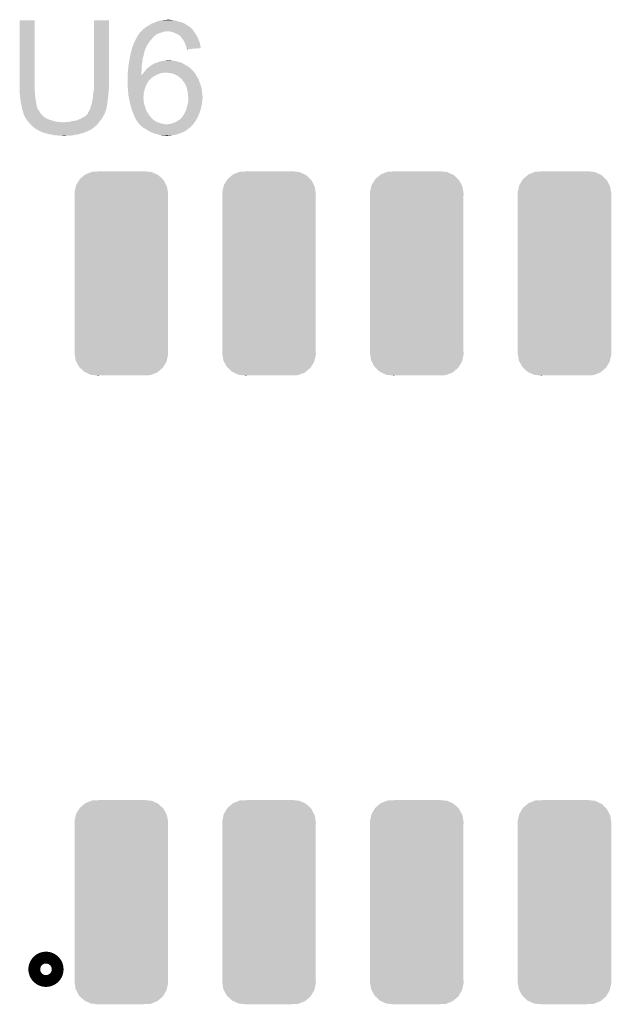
# Model space of a CAD drawing. Extents: x -52 to 48, y -3 to 57.
# Tile 61 of 96: x 14.49 to 19.58, y 23.53 to 31.99. Entities that reach past the tile are written whole.
import ezdxf

# ---------------------------------------------------------------- set-up
doc = ezdxf.new("R2010")
doc.units = 0
doc.layers.get('0').update_dxf_attribs({"linetype": 'CONTINUOUS'})
doc.layers.add('CLICK_SHIELD_FOR_RED_PITAYA_010', color=11, linetype='CONTINUOUS')
doc.layers.add('CLICK_SHIELD_FOR_RED_PITAYA_012', color=8, linetype='CONTINUOUS')

# ---------------------------------------------------------------- blocks, each defined once
blk = doc.blocks.new('CUSTOM_217')
for points in [[(-0.315758, 0.844808), (-0.308854, 0.850616), (0.318014, 0.844808), (0.305358, 0.850616)], [(-0.308854, 0.850616), (-0.257488, 0.870758), (0.305358, 0.850616), (0.261466, 0.870758)], [(-0.257488, 0.870758), (-0.250932, 0.873328), (0.261466, 0.870758), (0.236926, 0.873328)], [(-0.250932, 0.873328), (-0.188786, 0.8763), (0.236926, 0.873328), (0.208544, 0.8763)], [(0.188786, 0.8763), (0.199586, 0.877238), (0.208544, 0.8763), (0.199586, 0.877238)], [(-0.388734, 0.757366), (-0.361578, 0.802122), (0.387086, 0.757366), (0.363278, 0.802122)], [(-0.361578, 0.802122), (-0.35646, 0.810556), (0.363278, 0.802122), (0.354336, 0.810556)], [(-0.35646, 0.810556), (-0.315758, 0.844808), (0.354336, 0.810556), (0.318014, 0.844808)], [(-0.40259, 0.6858), (-0.402282, 0.696642), (0.40259, 0.6858), (0.400808, 0.696642)], [(-0.401344, 0.664192), (-0.40259, 0.6858), (0.40132, 0.664192), (0.40259, 0.6858)], [(-0.402282, 0.696642), (-0.391004, 0.747192), (0.400808, 0.696642), (0.392496, 0.747192)], [(-0.391004, 0.747192), (-0.388734, 0.757366), (0.392496, 0.747192), (0.387086, 0.757366)], [(-0.40132, 0.663766), (-0.401344, 0.664192), (0.40132, 0.663766), (0.40132, 0.664192)], [(-0.40132, -0.663766), (-0.40132, 0.663766), (0.40132, -0.663766), (0.40132, 0.663766)], [(-0.40259, -0.6858), (-0.401346, -0.66419), (0.40259, -0.6858), (0.40132, -0.66419)], [(-0.401346, -0.66419), (-0.40132, -0.663766), (0.40132, -0.66419), (0.40132, -0.663766)], [(-0.400808, -0.696638), (-0.40259, -0.6858), (0.402284, -0.696638), (0.40259, -0.6858)], [(-0.392496, -0.747192), (-0.400808, -0.696638), (0.391004, -0.747192), (0.402284, -0.696638)], [(-0.387086, -0.757362), (-0.392496, -0.747192), (0.388736, -0.757362), (0.391004, -0.747192)], [(-0.36328, -0.802122), (-0.387086, -0.757362), (0.361578, -0.802122), (0.388736, -0.757362)], [(-0.354338, -0.810554), (-0.36328, -0.802122), (0.356462, -0.810554), (0.361578, -0.802122)], [(-0.318016, -0.84481), (-0.354338, -0.810554), (0.315752, -0.84481), (0.356462, -0.810554)], [(-0.305368, -0.850614), (-0.318016, -0.84481), (0.308856, -0.850614), (0.315752, -0.84481)], [(-0.26147, -0.87076), (-0.305368, -0.850614), (0.257476, -0.87076), (0.308856, -0.850614)], [(-0.236966, -0.873326), (-0.26147, -0.87076), (0.250932, -0.873326), (0.257476, -0.87076)], [(-0.208568, -0.8763), (-0.236966, -0.873326), (0.188786, -0.8763), (0.250932, -0.873326)], [(-0.199592, -0.87724), (-0.208568, -0.8763), (-0.199592, -0.87724), (-0.188786, -0.8763)]]:
    blk.add_solid(points)

msp = doc.modelspace()

# ---------------------------------------------------------------- linework, layer by layer
at = {"layer": 'CLICK_SHIELD_FOR_RED_PITAYA_010', "const_width": 0.20066}
msp.add_lwpolyline([(14.66596, 23.83536, 1), (14.76756, 23.83536, 1)], format="xyb", close=True, dxfattribs=at)
at = {"layer": 'CLICK_SHIELD_FOR_RED_PITAYA_010'}
for points in [[(14.4907, 31.37916), (14.49073, 31.986188), (14.62024, 31.37916), (14.62024, 31.986188)], [(14.49073, 31.986188), (14.490732, 31.98622), (14.62024, 31.986188), (14.490732, 31.98622)], [(15.12824, 31.42234), (15.12827, 31.986188), (15.25778, 31.42234), (15.25778, 31.986188)], [(15.12827, 31.986188), (15.128272, 31.98622), (15.25778, 31.986188), (15.128272, 31.98622)], [(15.64386, 31.96336), (15.664182, 31.97352), (15.897862, 31.96336), (15.86484, 31.97352)], [(15.664182, 31.97352), (15.687042, 31.98114), (15.86484, 31.97352), (15.8369, 31.98114)], [(15.687042, 31.98114), (15.71244, 31.98622), (15.8369, 31.98114), (15.80896, 31.98622)], [(15.71244, 31.98622), (15.740378, 31.98876), (15.80896, 31.98622), (15.798802, 31.98876)], [(15.740378, 31.98876), (15.768318, 31.9913), (15.788642, 31.98876), (15.778482, 31.9913)], [(15.521964, 31.879546), (15.527006, 31.88208), (15.702298, 31.879546), (15.7099, 31.88208)], [(15.527006, 31.88208), (15.52701, 31.882082), (15.7099, 31.88208), (15.709906, 31.882082)], [(15.52701, 31.882082), (15.53209, 31.88716), (15.709906, 31.882082), (15.72768, 31.88716)], [(15.53209, 31.88716), (15.534632, 31.8897), (15.72768, 31.88716), (15.74038, 31.8897)], [(15.534632, 31.8897), (15.537174, 31.89224), (15.74038, 31.8897), (15.750538, 31.89224)], [(15.537174, 31.89224), (15.53972, 31.894782), (15.987396, 31.89224), (15.98549, 31.894782)], [(15.53972, 31.894782), (15.543528, 31.89986), (15.98549, 31.894782), (15.98168, 31.89986)], [(15.543528, 31.89986), (15.547342, 31.904942), (15.98168, 31.89986), (15.978292, 31.904942)], [(15.547342, 31.904942), (15.550726, 31.90748), (15.978292, 31.904942), (15.9766, 31.90748)], [(15.550726, 31.90748), (15.5575, 31.91256), (15.9766, 31.90748), (15.971512, 31.91256)], [(15.5575, 31.91256), (15.560544, 31.915098), (15.971512, 31.91256), (15.96897, 31.915098)], [(15.560544, 31.915098), (15.563604, 31.917648), (15.96897, 31.915098), (15.963906, 31.917648)], [(15.563604, 31.917648), (15.569686, 31.922716), (15.963906, 31.917648), (15.961362, 31.922716)], [(15.569686, 31.922716), (15.572732, 31.925254), (15.961362, 31.922716), (15.958826, 31.925254)], [(15.572732, 31.925254), (15.572738, 31.92526), (15.958826, 31.925254), (15.956276, 31.92526)], [(15.572738, 31.92526), (15.572742, 31.925262), (15.956276, 31.92526), (15.956274, 31.925262)], [(15.572742, 31.925262), (15.58544, 31.93288), (15.956274, 31.925262), (15.946754, 31.93288)], [(15.58544, 31.93288), (15.589884, 31.93542), (15.946754, 31.93288), (15.94358, 31.93542)], [(15.589884, 31.93542), (15.603222, 31.94304), (15.94358, 31.93542), (15.932154, 31.94304)], [(15.603222, 31.94304), (15.606778, 31.945582), (15.932154, 31.94304), (15.92834, 31.945582)], [(15.606778, 31.945582), (15.620992, 31.95574), (15.92834, 31.945582), (15.910926, 31.95574)], [(15.620992, 31.95574), (15.64386, 31.96336), (15.910926, 31.95574), (15.897862, 31.96336)], [(15.786098, 31.8897), (15.760702, 31.89224), (15.989302, 31.8897), (15.987396, 31.89224)], [(15.8115, 31.882082), (15.786098, 31.8897), (15.995014, 31.882082), (15.989302, 31.8897)], [(15.817436, 31.879538), (15.8115, 31.882082), (15.996922, 31.879538), (15.995014, 31.882082)], [(15.47368, 31.79064), (15.483058, 31.810962), (15.598138, 31.79064), (15.61338, 31.810962)], [(15.483058, 31.810962), (15.48892, 31.82366), (15.61338, 31.810962), (15.624264, 31.82366)], [(15.48892, 31.82366), (15.49169, 31.82874), (15.624264, 31.82366), (15.62862, 31.82874)], [(15.49169, 31.82874), (15.498618, 31.84144), (15.62862, 31.82874), (15.641318, 31.84144)], [(15.498618, 31.84144), (15.504158, 31.851598), (15.641318, 31.84144), (15.648938, 31.851598)], [(15.504158, 31.851598), (15.504162, 31.851602), (15.648938, 31.851598), (15.648942, 31.851602)], [(15.504162, 31.851602), (15.507716, 31.85668), (15.648942, 31.851602), (15.65656, 31.85668)], [(15.507716, 31.85668), (15.509494, 31.859218), (15.65656, 31.85668), (15.65911, 31.859218)], [(15.509494, 31.859218), (15.516608, 31.86938), (15.65911, 31.859218), (15.676878, 31.86938)], [(15.516608, 31.86938), (15.52194, 31.876994), (15.676878, 31.86938), (15.694646, 31.876994)], [(15.52194, 31.877), (15.521964, 31.879546), (15.694662, 31.877), (15.702298, 31.879546)], [(15.52194, 31.876994), (15.52194, 31.877), (15.694646, 31.876994), (15.694662, 31.877)], [(15.82928, 31.87446), (15.817436, 31.879538), (15.99997, 31.87446), (15.996922, 31.879538)], [(15.849598, 31.86684), (15.82928, 31.87446), (16.004542, 31.86684), (15.99997, 31.87446)], [(15.8623, 31.85668), (15.849598, 31.86684), (16.010638, 31.85668), (16.004542, 31.86684)], [(15.865688, 31.85414), (15.8623, 31.85668), (16.01216, 31.85414), (16.010638, 31.85668)], [(15.872458, 31.849062), (15.865688, 31.85414), (16.0147, 31.849062), (16.01216, 31.85414)], [(15.87754, 31.84144), (15.872458, 31.849062), (16.01851, 31.84144), (16.0147, 31.849062)], [(15.88008, 31.8389), (15.87754, 31.84144), (16.01978, 31.8389), (16.01851, 31.84144)], [(15.89024, 31.8262), (15.88008, 31.8389), (16.02613, 31.8262), (16.01978, 31.8389)], [(15.891936, 31.823658), (15.89024, 31.8262), (16.0274, 31.823658), (16.02613, 31.8262)], [(15.9004, 31.81096), (15.891936, 31.823658), (16.031936, 31.81096), (16.0274, 31.823658)], [(15.91056, 31.793182), (15.9004, 31.81096), (16.038286, 31.793182), (16.031936, 31.81096)], [(15.443786, 31.69412), (15.450818, 31.724598), (15.5575, 31.69412), (15.565118, 31.724598)], [(15.450818, 31.724598), (15.45082, 31.7246), (15.565118, 31.724598), (15.565118, 31.7246)], [(15.45082, 31.7246), (15.45227, 31.729676), (15.565118, 31.7246), (15.567658, 31.729676)], [(15.45227, 31.729676), (15.453722, 31.734764), (15.567658, 31.729676), (15.56766, 31.734764)], [(15.453722, 31.734764), (15.45445, 31.73731), (15.56766, 31.734764), (15.570198, 31.73731)], [(15.45445, 31.73731), (15.46098, 31.760162), (15.570198, 31.73731), (15.58059, 31.760162)], [(15.46098, 31.760162), (15.463094, 31.765238), (15.58059, 31.760162), (15.5829, 31.765238)], [(15.463094, 31.765238), (15.473678, 31.790638), (15.5829, 31.765238), (15.598138, 31.790638)], [(15.473678, 31.790638), (15.47368, 31.79064), (15.598138, 31.790638), (15.598138, 31.79064)], [(15.912256, 31.788098), (15.91056, 31.793182), (16.0401, 31.788098), (16.038286, 31.793182)], [(15.92072, 31.762698), (15.912256, 31.788098), (16.044842, 31.762698), (16.0401, 31.788098)], [(15.925798, 31.750004), (15.92072, 31.762698), (16.047212, 31.750004), (16.044842, 31.762698)], [(15.9258, 31.747458), (15.925798, 31.750004), (16.047686, 31.747458), (16.047212, 31.750004)], [(15.9258, 31.739872), (15.9258, 31.747458), (15.958258, 31.739872), (16.047686, 31.747458)], [(15.928308, 31.73984), (15.9258, 31.739872), (15.95788, 31.73984), (15.958258, 31.739872)], [(15.92834, 31.737334), (15.928308, 31.73984), (15.92834, 31.737334), (15.95788, 31.73984)], [(15.4305, 31.623), (15.43128, 31.62808), (15.544074, 31.623), (15.5448, 31.62808)], [(15.43128, 31.62808), (15.434406, 31.6484), (15.5448, 31.62808), (15.54734, 31.6484)], [(15.434406, 31.6484), (15.43558, 31.65602), (15.54734, 31.6484), (15.54861, 31.65602)], [(15.43558, 31.65602), (15.437212, 31.66364), (15.54861, 31.65602), (15.54988, 31.66364)], [(15.437212, 31.66364), (15.440478, 31.678878), (15.54988, 31.66364), (15.554958, 31.678878)], [(15.440478, 31.678878), (15.4432, 31.69158), (15.554958, 31.678878), (15.557076, 31.69158)], [(15.4432, 31.69158), (15.443786, 31.69412), (15.557076, 31.69158), (15.5575, 31.69412)], [(15.671798, 31.623), (15.681962, 31.628082), (15.87754, 31.623), (15.861026, 31.628082)], [(15.681962, 31.628082), (15.70228, 31.63316), (15.861026, 31.628082), (15.844522, 31.63316)], [(15.70228, 31.63316), (15.71371, 31.6357), (15.844522, 31.63316), (15.82928, 31.6357)], [(15.71371, 31.6357), (15.725142, 31.63824), (15.82928, 31.6357), (15.816582, 31.63824)], [(15.725142, 31.63824), (15.748, 31.64078), (15.816582, 31.63824), (15.803882, 31.64078)], [(15.748, 31.64078), (15.773378, 31.643318), (15.793724, 31.64078), (15.786102, 31.643318)], [(15.773378, 31.643318), (15.773398, 31.64332), (15.786102, 31.643318), (15.773398, 31.64332)], [(15.420802, 31.539182), (15.42288, 31.56204), (15.53718, 31.539182), (15.539464, 31.56204)], [(15.42288, 31.56204), (15.42309, 31.56458), (15.539464, 31.56204), (15.53972, 31.56458)], [(15.42309, 31.56458), (15.424996, 31.587438), (15.53972, 31.56458), (15.53972, 31.587438)], [(15.424996, 31.587438), (15.42542, 31.59252), (15.53972, 31.587438), (15.540284, 31.59252)], [(15.42542, 31.59252), (15.428382, 31.6103), (15.540284, 31.59252), (15.54226, 31.6103)], [(15.428382, 31.6103), (15.4305, 31.623), (15.54226, 31.6103), (15.544074, 31.623)], [(15.559192, 31.53918), (15.56554, 31.546796), (15.99184, 31.53918), (15.98675, 31.546796)], [(15.56554, 31.546796), (15.56766, 31.54934), (15.98675, 31.546796), (15.981702, 31.54934)], [(15.56766, 31.54934), (15.567664, 31.549348), (15.981702, 31.54934), (15.981686, 31.549348)], [(15.567664, 31.549348), (15.571284, 31.554416), (15.981686, 31.549348), (15.979142, 31.554416)], [(15.571284, 31.554416), (15.58036, 31.567122), (15.979142, 31.554416), (15.96644, 31.567122)], [(15.58036, 31.567122), (15.583322, 31.569662), (15.96644, 31.567122), (15.9639, 31.569662)], [(15.583322, 31.569662), (15.598138, 31.58236), (15.9639, 31.569662), (15.949076, 31.58236)], [(15.598138, 31.58236), (15.601524, 31.5849), (15.949076, 31.58236), (15.94611, 31.5849)], [(15.601524, 31.5849), (15.61846, 31.597602), (15.94611, 31.5849), (15.923886, 31.597602)], [(15.61846, 31.597602), (15.641326, 31.6103), (15.923886, 31.597602), (15.901668, 31.6103)], [(15.641326, 31.6103), (15.64386, 31.610332), (15.901668, 31.6103), (15.901612, 31.610332)], [(15.64386, 31.610332), (15.643884, 31.612846), (15.901612, 31.610332), (15.897212, 31.612846)], [(15.643884, 31.612846), (15.648946, 31.61538), (15.897212, 31.612846), (15.892778, 31.61538)], [(15.648946, 31.61538), (15.654022, 31.61792), (15.892778, 31.61538), (15.8877, 31.61792)], [(15.654022, 31.61792), (15.666722, 31.620462), (15.8877, 31.61792), (15.882616, 31.620462)], [(15.666722, 31.620462), (15.671798, 31.623), (15.882616, 31.620462), (15.87754, 31.623)], [(15.4178, 31.51124), (15.418086, 31.513826), (15.65656, 31.51124), (15.661732, 31.513826)], [(15.4178, 31.498542), (15.4178, 31.51124), (15.633712, 31.498542), (15.65656, 31.51124)], [(15.4178, 31.47822), (15.4178, 31.498542), (15.61084, 31.47822), (15.633712, 31.498542)], [(15.4178, 31.475682), (15.4178, 31.47822), (15.608302, 31.475682), (15.61084, 31.47822)], [(15.4178, 31.46806), (15.4178, 31.475682), (15.60322, 31.46806), (15.608302, 31.475682)], [(15.4178, 31.455358), (15.4178, 31.46806), (15.59306, 31.455358), (15.60322, 31.46806)], [(15.418086, 31.513826), (15.42034, 31.5341), (15.537238, 31.513826), (15.537192, 31.5341)], [(15.42034, 31.5341), (15.420802, 31.539182), (15.537192, 31.5341), (15.53718, 31.539182)], [(15.537238, 31.513826), (15.53972, 31.51632), (15.661732, 31.513826), (15.66672, 31.51632)], [(15.53972, 31.51632), (15.5448, 31.52394), (15.66672, 31.51632), (15.68196, 31.52394)], [(15.5448, 31.52394), (15.544802, 31.523942), (15.68196, 31.52394), (15.681964, 31.523942)], [(15.544802, 31.523942), (15.55242, 31.53156), (15.681964, 31.523942), (15.702282, 31.53156)], [(15.55242, 31.53156), (15.55496, 31.5341), (15.702282, 31.53156), (15.722598, 31.5341)], [(15.55496, 31.5341), (15.557076, 31.53664), (15.722598, 31.5341), (15.735302, 31.53664)], [(15.557076, 31.53664), (15.559192, 31.53918), (15.993746, 31.53664), (15.99184, 31.53918)], [(15.77848, 31.5341), (15.75054, 31.53664), (15.99565, 31.5341), (15.993746, 31.53664)], [(15.806422, 31.529018), (15.77848, 31.5341), (15.99946, 31.529018), (15.99565, 31.5341)], [(15.829276, 31.518862), (15.806422, 31.529018), (16.00454, 31.518862), (15.99946, 31.529018)], [(15.82928, 31.51886), (15.829276, 31.518862), (16.004542, 31.51886), (16.00454, 31.518862)], [(15.849598, 31.5087), (15.82928, 31.51886), (16.010636, 31.5087), (16.004542, 31.51886)], [(15.86484, 31.496), (15.849598, 31.5087), (16.018256, 31.496), (16.010636, 31.5087)], [(15.868226, 31.49346), (15.86484, 31.496), (16.019778, 31.49346), (16.018256, 31.496)], [(15.875, 31.488378), (15.868226, 31.49346), (16.02317, 31.488378), (16.019778, 31.49346)], [(15.885148, 31.47823), (15.875, 31.488378), (16.029942, 31.47823), (16.02317, 31.488378)], [(15.88516, 31.478218), (15.885148, 31.47823), (16.029946, 31.478218), (16.029942, 31.47823)], [(15.89899, 31.46044), (15.88516, 31.478218), (16.03502, 31.46044), (16.029946, 31.478218)], [(15.902942, 31.455358), (15.89899, 31.46044), (16.036926, 31.455358), (16.03502, 31.46044)], [(14.4907, 31.366458), (14.4907, 31.37916), (14.621396, 31.366458), (14.62024, 31.37916)], [(15.125276, 31.37154), (15.127392, 31.384238), (15.25524, 31.37154), (15.25524, 31.384238)], [(15.127392, 31.384238), (15.12824, 31.389322), (15.25524, 31.384238), (15.256256, 31.389322)], [(15.12824, 31.396938), (15.12824, 31.42234), (15.25778, 31.396938), (15.25778, 31.42234)], [(15.12824, 31.389322), (15.12824, 31.396938), (15.256256, 31.389322), (15.25778, 31.396938)], [(15.4178, 31.437578), (15.4178, 31.455358), (15.5829, 31.437578), (15.59306, 31.455358)], [(15.4178, 31.419802), (15.4178, 31.437578), (15.57401, 31.419802), (15.5829, 31.437578)], [(15.418118, 31.41726), (15.4178, 31.419802), (15.57274, 31.41726), (15.57401, 31.419802)], [(15.42288, 31.37916), (15.418118, 31.41726), (15.562348, 31.37916), (15.57274, 31.41726)], [(15.423992, 31.361382), (15.42288, 31.37916), (15.5575, 31.361382), (15.562348, 31.37916)], [(15.91818, 31.42996), (15.902942, 31.455358), (16.04645, 31.42996), (16.036926, 31.455358)], [(15.921876, 31.419798), (15.91818, 31.42996), (16.05026, 31.419798), (16.04645, 31.42996)], [(15.92834, 31.402018), (15.921876, 31.419798), (16.054706, 31.402018), (16.05026, 31.419798)], [(15.92885, 31.399478), (15.92834, 31.402018), (16.05534, 31.399478), (16.054706, 31.402018)], [(15.93342, 31.37662), (15.92885, 31.399478), (16.05788, 31.37662), (16.05534, 31.399478)], [(15.9385, 31.353758), (15.93342, 31.37662), (16.060168, 31.353758), (16.05788, 31.37662)], [(14.492224, 31.35122), (14.4907, 31.366458), (14.62278, 31.35122), (14.621396, 31.366458)], [(14.49324, 31.34106), (14.492224, 31.35122), (14.623628, 31.34106), (14.62278, 31.35122)], [(14.495498, 31.32074), (14.49324, 31.34106), (14.62532, 31.32074), (14.623628, 31.34106)], [(14.49578, 31.3182), (14.495498, 31.32074), (14.625744, 31.3182), (14.62532, 31.32074)], [(14.50086, 31.277562), (14.49578, 31.3182), (14.632518, 31.277562), (14.625744, 31.3182)], [(15.113, 31.28518), (15.116808, 31.30042), (15.245714, 31.28518), (15.24762, 31.30042)], [(15.116808, 31.30042), (15.11808, 31.305502), (15.24762, 31.30042), (15.248296, 31.305502)], [(15.11808, 31.305502), (15.12062, 31.3309), (15.248296, 31.305502), (15.251684, 31.3309)], [(15.12062, 31.3309), (15.121312, 31.33852), (15.251684, 31.3309), (15.2527, 31.33852)], [(15.121312, 31.33852), (15.122698, 31.353758), (15.2527, 31.33852), (15.2527, 31.353758)], [(15.122698, 31.353758), (15.12316, 31.35884), (15.2527, 31.353758), (15.253424, 31.35884)], [(15.12316, 31.35884), (15.125276, 31.37154), (15.253424, 31.35884), (15.25524, 31.37154)], [(15.42542, 31.33852), (15.423992, 31.361382), (15.555866, 31.33852), (15.5575, 31.361382)], [(15.428142, 31.32582), (15.42542, 31.33852), (15.55496, 31.32582), (15.555866, 31.33852)], [(15.43032, 31.315662), (15.428142, 31.32582), (15.55496, 31.315662), (15.55496, 31.32582)], [(15.43304, 31.302962), (15.43032, 31.315662), (15.5575, 31.302962), (15.55496, 31.315662)], [(15.43304, 31.30296), (15.43304, 31.302962), (15.5575, 31.30296), (15.5575, 31.302962)], [(15.436558, 31.287722), (15.43304, 31.30296), (15.5575, 31.287722), (15.5575, 31.30296)], [(15.938502, 31.335978), (15.9385, 31.353758), (16.061946, 31.335978), (16.060168, 31.353758)], [(15.9385, 31.2801), (15.939346, 31.2928), (16.058832, 31.2801), (16.06042, 31.2928)], [(15.94104, 31.328356), (15.938502, 31.335978), (16.062708, 31.328356), (16.061946, 31.335978)], [(15.939346, 31.2928), (15.940022, 31.302956), (16.06042, 31.2928), (16.06042, 31.302956)], [(15.940022, 31.302956), (15.94053, 31.310578), (16.06042, 31.302956), (16.062958, 31.310578)], [(15.94053, 31.310578), (15.94104, 31.3182), (16.062958, 31.310578), (16.062958, 31.3182)], [(15.94104, 31.325822), (15.94104, 31.328356), (16.06296, 31.325822), (16.062708, 31.328356)], [(15.94104, 31.3182), (15.94104, 31.325822), (16.062958, 31.3182), (16.06296, 31.325822)], [(14.50594, 31.259782), (14.50086, 31.277562), (14.63548, 31.259782), (14.632518, 31.277562)], [(14.505942, 31.25978), (14.50594, 31.259782), (14.63548, 31.25978), (14.63548, 31.259782)], [(14.507756, 31.247078), (14.505942, 31.25978), (14.638022, 31.247078), (14.63548, 31.25978)], [(14.50848, 31.242), (14.507756, 31.247078), (14.640054, 31.242), (14.638022, 31.247078)], [(14.509752, 31.234376), (14.50848, 31.242), (14.6431, 31.234376), (14.640054, 31.242)], [(14.510174, 31.231838), (14.509752, 31.234376), (14.643102, 31.231838), (14.6431, 31.234376)], [(14.51102, 31.226762), (14.510174, 31.231838), (14.644794, 31.226762), (14.643102, 31.231838)], [(14.512038, 31.224218), (14.51102, 31.226762), (14.645642, 31.224218), (14.644794, 31.226762)], [(14.516098, 31.214062), (14.512038, 31.224218), (14.65326, 31.214062), (14.645642, 31.224218)], [(14.5161, 31.214058), (14.516098, 31.214062), (14.653262, 31.214058), (14.65326, 31.214062)], [(14.51864, 31.201362), (14.5161, 31.214058), (14.660878, 31.201362), (14.653262, 31.214058)], [(15.08506, 31.2039), (15.09268, 31.216588), (15.227298, 31.2039), (15.232736, 31.216588)], [(15.09268, 31.216588), (15.094714, 31.221678), (15.232736, 31.216588), (15.234918, 31.221678)], [(15.094714, 31.221678), (15.09776, 31.229298), (15.234918, 31.221678), (15.236442, 31.229298)], [(15.09776, 31.229298), (15.10284, 31.24454), (15.236442, 31.229298), (15.23949, 31.24454)], [(15.10284, 31.24454), (15.107194, 31.259782), (15.23949, 31.24454), (15.24254, 31.259782)], [(15.107194, 31.259782), (15.10792, 31.262318), (15.24254, 31.259782), (15.242856, 31.262318)], [(15.10792, 31.262318), (15.113, 31.28518), (15.242856, 31.262318), (15.245714, 31.28518)], [(15.44066, 31.269942), (15.436558, 31.287722), (15.56004, 31.269942), (15.5575, 31.287722)], [(15.44066, 31.26994), (15.44066, 31.269942), (15.560042, 31.26994), (15.56004, 31.269942)], [(15.44574, 31.249622), (15.44066, 31.26994), (15.567658, 31.249622), (15.560042, 31.26994)], [(15.44828, 31.23946), (15.44574, 31.249622), (15.5702, 31.23946), (15.567658, 31.249622)], [(15.451328, 31.229302), (15.44828, 31.23946), (15.57274, 31.229302), (15.5702, 31.23946)], [(15.4559, 31.214058), (15.451328, 31.229302), (15.578456, 31.214058), (15.57274, 31.229302)], [(15.457932, 31.20898), (15.4559, 31.214058), (15.58036, 31.20898), (15.578456, 31.214058)], [(15.461992, 31.198832), (15.457932, 31.20898), (15.58544, 31.198832), (15.58036, 31.20898)], [(15.9131, 31.196278), (15.921228, 31.2166), (16.038404, 31.196278), (16.04518, 31.2166)], [(15.921228, 31.2166), (15.92326, 31.221678), (16.04518, 31.2166), (16.046564, 31.221678)], [(15.92326, 31.221678), (15.929494, 31.24454), (16.046564, 31.221678), (16.0528, 31.24454)], [(15.929494, 31.24454), (15.93088, 31.24962), (16.0528, 31.24454), (16.053722, 31.24962)], [(15.93088, 31.24962), (15.936594, 31.272482), (16.053722, 31.24962), (16.05788, 31.272482)], [(15.936594, 31.272482), (15.9385, 31.2801), (16.05788, 31.272482), (16.058832, 31.2801)], [(14.518642, 31.20136), (14.51864, 31.201362), (14.660878, 31.20136), (14.660878, 31.201362)], [(14.52372, 31.186122), (14.518642, 31.20136), (14.67104, 31.186122), (14.660878, 31.20136)], [(14.523722, 31.186118), (14.52372, 31.186122), (14.671042, 31.186118), (14.67104, 31.186122)], [(14.526258, 31.181044), (14.523722, 31.186118), (14.676118, 31.181044), (14.671042, 31.186118)], [(14.52626, 31.175964), (14.526258, 31.181044), (14.681198, 31.175964), (14.676118, 31.181044)], [(14.536422, 31.15564), (14.52626, 31.175964), (14.701522, 31.15564), (14.681198, 31.175964)], [(14.5415, 31.145482), (14.536422, 31.15564), (14.717774, 31.145482), (14.701522, 31.15564)], [(14.543352, 31.142938), (14.5415, 31.145482), (14.721842, 31.142938), (14.717774, 31.145482)], [(14.545196, 31.1404), (14.543352, 31.142938), (14.724384, 31.1404), (14.721842, 31.142938)], [(14.547044, 31.13786), (14.545196, 31.1404), (14.732, 31.13786), (14.724384, 31.1404)], [(14.55074, 31.132778), (14.547044, 31.13786), (14.7447, 31.132778), (14.732, 31.13786)], [(14.554432, 31.1277), (14.55074, 31.132778), (14.76248, 31.1277), (14.7447, 31.132778)], [(14.559974, 31.12008), (14.554432, 31.1277), (14.782802, 31.12008), (14.76248, 31.1277)], [(14.94282, 31.12008), (14.975842, 31.125162), (15.18045, 31.12008), (15.184402, 31.125162)], [(14.975842, 31.125162), (15.00886, 31.13786), (15.184402, 31.125162), (15.19428, 31.13786)], [(15.00886, 31.13786), (15.039342, 31.153102), (15.19428, 31.13786), (15.203804, 31.153102)], [(15.039342, 31.153102), (15.046962, 31.158182), (15.203804, 31.153102), (15.20698, 31.158182)], [(15.046962, 31.158182), (15.05458, 31.16326), (15.20698, 31.158182), (15.209518, 31.16326)], [(15.05458, 31.16326), (15.067276, 31.173416), (15.209518, 31.16326), (15.214598, 31.173416)], [(15.067276, 31.173416), (15.06728, 31.173418), (15.214598, 31.173416), (15.214598, 31.173418)], [(15.06728, 31.173418), (15.067312, 31.17596), (15.214598, 31.173418), (15.217134, 31.17596)], [(15.067312, 31.17596), (15.069826, 31.175984), (15.217134, 31.17596), (15.217158, 31.175984)], [(15.069826, 31.175984), (15.071094, 31.17851), (15.217158, 31.175984), (15.219678, 31.17851)], [(15.071094, 31.17851), (15.072362, 31.18103), (15.219678, 31.17851), (15.22094, 31.18103)], [(15.072362, 31.18103), (15.0749, 31.183576), (15.22094, 31.18103), (15.222218, 31.183576)], [(15.0749, 31.183576), (15.077434, 31.186118), (15.222218, 31.183576), (15.22222, 31.186118)], [(15.077434, 31.186118), (15.077442, 31.186126), (15.22222, 31.186118), (15.222222, 31.186126)], [(15.077442, 31.186126), (15.079982, 31.196284), (15.222222, 31.186126), (15.225122, 31.196284)], [(15.079982, 31.196284), (15.08506, 31.203898), (15.225122, 31.196284), (15.227296, 31.203898)], [(15.08506, 31.203898), (15.08506, 31.2039), (15.227296, 31.203898), (15.227298, 31.2039)], [(15.46606, 31.18866), (15.461992, 31.198832), (15.59306, 31.18866), (15.58544, 31.198832)], [(15.471502, 31.175962), (15.46606, 31.18866), (15.600678, 31.175962), (15.59306, 31.18866)], [(15.47368, 31.17088), (15.471502, 31.175962), (15.604744, 31.17088), (15.600678, 31.175962)], [(15.476536, 31.16326), (15.47368, 31.17088), (15.61084, 31.16326), (15.604744, 31.17088)], [(15.4813, 31.150548), (15.476536, 31.16326), (15.621434, 31.150548), (15.61084, 31.16326)], [(15.482818, 31.14802), (15.4813, 31.150548), (15.62354, 31.14802), (15.621434, 31.150548)], [(15.49044, 31.135322), (15.482818, 31.14802), (15.636238, 31.135322), (15.62354, 31.14802)], [(15.496538, 31.125162), (15.49044, 31.135322), (15.650462, 31.125162), (15.636238, 31.135322)], [(15.498444, 31.12262), (15.496538, 31.125162), (15.65402, 31.12262), (15.650462, 31.125162)], [(15.500344, 31.120082), (15.498444, 31.12262), (15.65656, 31.120082), (15.65402, 31.12262)], [(15.84198, 31.11754), (15.857234, 31.12771), (15.999818, 31.11754), (16.007078, 31.12771)], [(15.857234, 31.12771), (15.86484, 31.13278), (16.007078, 31.12771), (16.009614, 31.13278)], [(15.86484, 31.13278), (15.874998, 31.140398), (16.009614, 31.13278), (16.013428, 31.140398)], [(15.874998, 31.140398), (15.88514, 31.153076), (16.013428, 31.140398), (16.019774, 31.153076)], [(15.88514, 31.153076), (15.885158, 31.153098), (16.019774, 31.153076), (16.022078, 31.153098)], [(15.885158, 31.153098), (15.88516, 31.1531), (16.022078, 31.153098), (16.022288, 31.1531)], [(15.88516, 31.1531), (15.887696, 31.155636), (16.022288, 31.1531), (16.02232, 31.155636)], [(15.887696, 31.155636), (15.887698, 31.155638), (16.02232, 31.155636), (16.02232, 31.155638)], [(15.887698, 31.155638), (15.90294, 31.1785), (16.02232, 31.155638), (16.031844, 31.1785)], [(15.90294, 31.1785), (15.907294, 31.186122), (16.031844, 31.1785), (16.03502, 31.186122)], [(15.907294, 31.186122), (15.9131, 31.196278), (16.03502, 31.186122), (16.038404, 31.196278)], [(14.561822, 31.117538), (14.559974, 31.12008), (14.79551, 31.117538), (14.782802, 31.12008)], [(14.564078, 31.115), (14.561822, 31.117538), (14.808198, 31.115), (14.79551, 31.117538)], [(14.566336, 31.11246), (14.564078, 31.115), (14.8336, 31.11246), (14.808198, 31.115)], [(14.568594, 31.10992), (14.566336, 31.11246), (14.864078, 31.10992), (14.8336, 31.11246)], [(14.58214, 31.09468), (14.568594, 31.10992), (15.160694, 31.09468), (15.172548, 31.10992)], [(14.58468, 31.09214), (14.58214, 31.09468), (15.15872, 31.09214), (15.160694, 31.09468)], [(14.60246, 31.074358), (14.58468, 31.09214), (15.138962, 31.074358), (15.15872, 31.09214)], [(14.608384, 31.069282), (14.60246, 31.074358), (15.133322, 31.069282), (15.138962, 31.074358)], [(14.620238, 31.05912), (14.608384, 31.069282), (15.119774, 31.05912), (15.133322, 31.069282)], [(14.635476, 31.048962), (14.620238, 31.05912), (15.106234, 31.048962), (15.119774, 31.05912)], [(14.643096, 31.04642), (14.635476, 31.048962), (15.102846, 31.04642), (15.106234, 31.048962)], [(14.643104, 31.046414), (14.643096, 31.04642), (15.100294, 31.046414), (15.102846, 31.04642)], [(14.64564, 31.04388), (14.643104, 31.046414), (15.097764, 31.04388), (15.100294, 31.046414)], [(14.645644, 31.043876), (14.64564, 31.04388), (15.092674, 31.043876), (15.097764, 31.04388)], [(14.648174, 31.041346), (14.645644, 31.043876), (15.08888, 31.041346), (15.092674, 31.043876)], [(14.650716, 31.04134), (14.648174, 31.041346), (15.088872, 31.04134), (15.08888, 31.041346)], [(14.665962, 31.033718), (14.650716, 31.04134), (15.077448, 31.033718), (15.088872, 31.04134)], [(14.876782, 31.10992), (14.886942, 31.11246), (15.172548, 31.10992), (15.174524, 31.11246)], [(14.912342, 31.11246), (14.94282, 31.12008), (15.174524, 31.11246), (15.18045, 31.12008)], [(15.504158, 31.11499), (15.500344, 31.120082), (15.666742, 31.11499), (15.65656, 31.120082)], [(15.505426, 31.11246), (15.504158, 31.11499), (15.6718, 31.11246), (15.666742, 31.11499)], [(15.50797, 31.10738), (15.505426, 31.11246), (15.6845, 31.10738), (15.6718, 31.11246)], [(15.509238, 31.104844), (15.50797, 31.10738), (15.692108, 31.104844), (15.6845, 31.10738)], [(15.511782, 31.1023), (15.509238, 31.104844), (15.69974, 31.1023), (15.692108, 31.104844)], [(15.516862, 31.09722), (15.511782, 31.1023), (15.717518, 31.09722), (15.69974, 31.1023)], [(15.52194, 31.09214), (15.516862, 31.09722), (15.75308, 31.09214), (15.717518, 31.09722)], [(15.52448, 31.0896), (15.52194, 31.09214), (15.979138, 31.0896), (15.981042, 31.09214)], [(15.52956, 31.084518), (15.52448, 31.0896), (15.974056, 31.084518), (15.979138, 31.0896)], [(15.544074, 31.07182), (15.52956, 31.084518), (15.96136, 31.07182), (15.974056, 31.084518)], [(15.549878, 31.06674), (15.544074, 31.07182), (15.955644, 31.06674), (15.96136, 31.07182)], [(15.574264, 31.0515), (15.549878, 31.06674), (15.9385, 31.0515), (15.955644, 31.06674)], [(15.602714, 31.03372), (15.574264, 31.0515), (15.913106, 31.03372), (15.9385, 31.0515)], [(15.760696, 31.09214), (15.765776, 31.094678), (15.981042, 31.09214), (15.982946, 31.094678)], [(15.765776, 31.094678), (15.781018, 31.09468), (15.982946, 31.094678), (15.982948, 31.09468)], [(15.781018, 31.09468), (15.798802, 31.099762), (15.982948, 31.09468), (15.98676, 31.099762)], [(15.798802, 31.099762), (15.81912, 31.10738), (15.98676, 31.099762), (15.992474, 31.10738)], [(15.81912, 31.10738), (15.824834, 31.10992), (15.992474, 31.10738), (15.99438, 31.10992)], [(15.824834, 31.10992), (15.84198, 31.11754), (15.99438, 31.10992), (15.999818, 31.11754)], [(14.671044, 31.031178), (14.665962, 31.033718), (15.067278, 31.031178), (15.077448, 31.033718)], [(14.68628, 31.02356), (14.671044, 31.031178), (15.048232, 31.02356), (15.067278, 31.031178)], [(14.69517, 31.02102), (14.68628, 31.02356), (15.041882, 31.02102), (15.048232, 31.02356)], [(14.71295, 31.01594), (14.69517, 31.02102), (15.02664, 31.01594), (15.041882, 31.02102)], [(14.72184, 31.0134), (14.71295, 31.01594), (15.017748, 31.0134), (15.02664, 31.01594)], [(14.75994, 31.00578), (14.72184, 31.0134), (14.991078, 31.00578), (15.017748, 31.0134)], [(14.771794, 31.00324), (14.75994, 31.00578), (14.96822, 31.00324), (14.991078, 31.00578)], [(14.795498, 30.99816), (14.771794, 31.00324), (14.947898, 30.99816), (14.96822, 31.00324)], [(14.825978, 30.99562), (14.810738, 30.99816), (14.92504, 30.99562), (14.947898, 30.99816)], [(14.861538, 30.99308), (14.851378, 30.99562), (14.87424, 30.99308), (14.92504, 30.99562)], [(15.602716, 31.033718), (15.602714, 31.03372), (15.910556, 31.033718), (15.913106, 31.03372)], [(15.610838, 31.028642), (15.602716, 31.033718), (15.900404, 31.028642), (15.910556, 31.033718)], [(15.610844, 31.02864), (15.610838, 31.028642), (15.900402, 31.02864), (15.900404, 31.028642)], [(15.63116, 31.02102), (15.610844, 31.02864), (15.88771, 31.02102), (15.900402, 31.02864)], [(15.631166, 31.021018), (15.63116, 31.02102), (15.887708, 31.021018), (15.88771, 31.02102)], [(15.643016, 31.01594), (15.631166, 31.021018), (15.867378, 31.01594), (15.887708, 31.021018)], [(15.648938, 31.013402), (15.643016, 31.01594), (15.861666, 31.013402), (15.867378, 31.01594)], [(15.66926, 31.00832), (15.648938, 31.013402), (15.850232, 31.00832), (15.861666, 31.013402)], [(15.67815, 31.00578), (15.66926, 31.00832), (15.844518, 31.00578), (15.850232, 31.00832)], [(15.70482, 30.99816), (15.67815, 31.00578), (15.802608, 30.99816), (15.844518, 31.00578)], [(15.717518, 30.99562), (15.70482, 30.99816), (15.78864, 30.99562), (15.802608, 30.99816)], [(15.747996, 30.993082), (15.742916, 30.99562), (15.755646, 30.993082), (15.78864, 30.99562)], [(15.755622, 30.99308), (15.747996, 30.993082), (15.755622, 30.99308), (15.755646, 30.993082)]]:
    msp.add_solid(points, dxfattribs=at)

# ---------------------------------------------------------------- block references
at = {"layer": 'CLICK_SHIELD_FOR_RED_PITAYA_012'}
for p in [(15.36446, 29.81198), (16.63446, 29.81198), (17.90446, 29.81198), (19.17446, 29.81198), (15.36446, 24.41194), (16.63446, 24.41194), (17.90446, 24.41194), (19.17446, 24.41194)]:
    msp.add_blockref('CUSTOM_217', p, dxfattribs=at)

doc.saveas('drawing.dxf')
